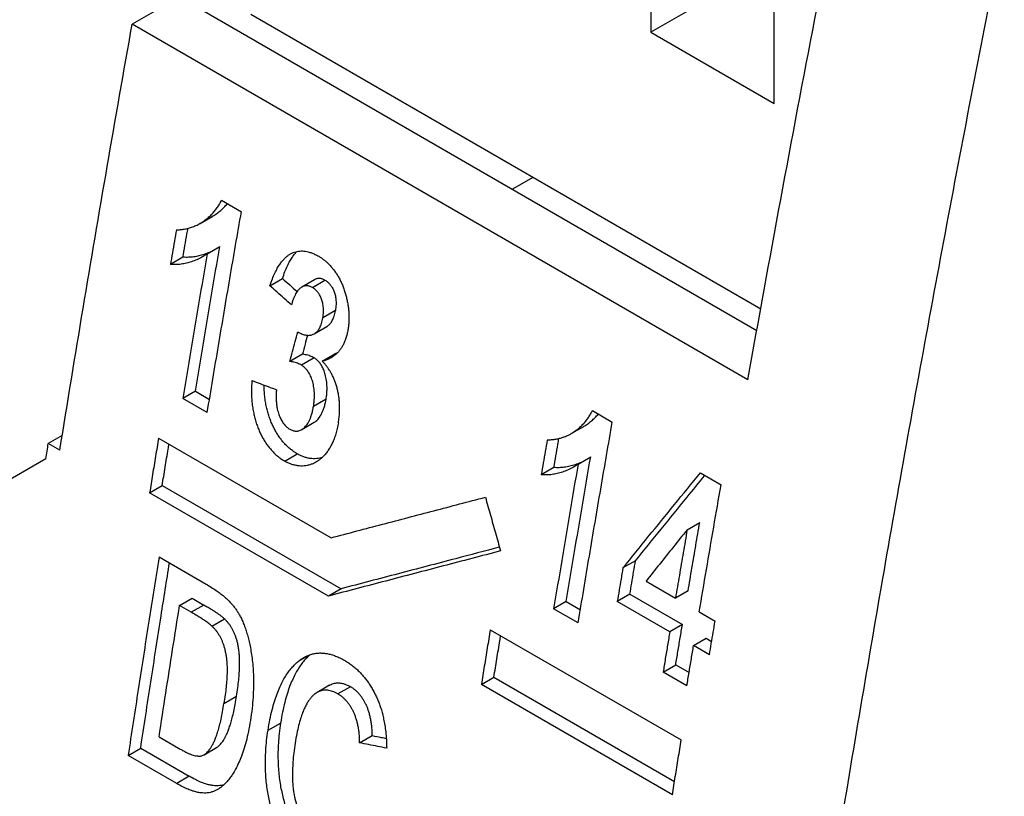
# Model space of a CAD drawing. Header units: inches. Extents: x 0 to 34, y 0 to 22.
# Tile 43 of 54: x 25.07 to 25.516, y 17.596 to 17.947. Entities that reach past the tile are written whole.
import ezdxf

# ---------------------------------------------------------------- set-up
doc = ezdxf.new("R2010")
doc.units = ezdxf.units.IN
doc.header["$LTSCALE"] = 1.87
doc.header["$MEASUREMENT"] = 0
doc.layers.get('0').update_dxf_attribs({"linetype": 'CONTINUOUS'})

msp = doc.modelspace()

# ---------------------------------------------------------------- linework, layer by layer
at = {"color": 7, "linetype": 'CONTINUOUS'}
for p, q in [((25.41144, 17.90898), (25.41144, 18.06971)), ((25.35577, 18.04321), (25.35577, 17.94113)), ((25.41144, 17.97328), (25.35577, 17.94113)), ((25.14268, 17.95714), (25.12125, 17.94477)), ((25.14268, 17.95714), (25.40372, 17.80642)), ((25.40546, 17.81601), (25.17481, 17.94918)), ((25.39964, 17.78403), (25.12125, 17.94477)), ((25.35577, 17.94113), (25.41144, 17.90898)), ((25.3024, 17.87551), (25.29323, 17.87021)), ((25.16164, 17.86524), (25.17062, 17.86006)), ((25.15198, 17.85479), (25.15768, 17.85809)), ((25.15515, 17.841), (25.16085, 17.8443)), ((25.14421, 17.83946), (25.13851, 17.83617)), ((25.15515, 17.841), (25.15302, 17.83965)), ((25.1835, 17.82657), (25.1892, 17.82986)), ((25.20362, 17.82927), (25.19792, 17.82598)), ((25.2027, 17.82582), (25.20841, 17.82911)), ((25.21312, 17.81535), (25.20742, 17.81206)), ((25.20353, 17.80485), (25.20923, 17.80814)), ((25.20345, 17.80481), (25.20353, 17.80485)), ((25.1982, 17.79566), (25.1925, 17.79237)), ((25.20717, 17.7925), (25.21286, 17.79579)), ((25.20348, 17.794), (25.19778, 17.79071)), ((25.1498, 17.77892), (25.14411, 17.77564)), ((25.1498, 17.77892), (25.15619, 17.77523)), ((25.15519, 17.76924), (25.14411, 17.77564)), ((25.20892, 17.77538), (25.20322, 17.77209)), ((25.32935, 17.77019), (25.33833, 17.76501)), ((25.19789, 17.76158), (25.20358, 17.76486)), ((25.08963, 17.75895), (25.08331, 17.75531)), ((25.31969, 17.75974), (25.32539, 17.76304)), ((25.08853, 17.75229), (25.08331, 17.75531)), ((25.13316, 17.75776), (25.21118, 17.71271)), ((25.1902, 17.74733), (25.19589, 17.75061)), ((25.08219, 17.74836), (25.03081, 17.71869)), ((25.32285, 17.74595), (25.32072, 17.7446)), ((25.32285, 17.74595), (25.32855, 17.74924)), ((25.31192, 17.74441), (25.30622, 17.74112)), ((25.37813, 17.74203), (25.3875, 17.73662)), ((25.12913, 17.73304), (25.13481, 17.73632)), ((25.20997, 17.68636), (25.12913, 17.73304)), ((25.13481, 17.73632), (25.21566, 17.68965)), ((25.37216, 17.71631), (25.37786, 17.71961)), ((25.13338, 17.70403), (25.15471, 17.69171)), ((25.34882, 17.70233), (25.34313, 17.69904)), ((25.35356, 17.6931), (25.36689, 17.6854)), ((25.21566, 17.68965), (25.20997, 17.68636)), ((25.37259, 17.68869), (25.36689, 17.6854)), ((25.14265, 17.68208), (25.14832, 17.68536)), ((25.14832, 17.68536), (25.15362, 17.6823)), ((25.3175, 17.68386), (25.3118, 17.68058)), ((25.3175, 17.68386), (25.32388, 17.68018)), ((25.34627, 17.68718), (25.34057, 17.68389)), ((25.36433, 17.67017), (25.34057, 17.68389)), ((25.34627, 17.68718), (25.37002, 17.67346)), ((25.14794, 17.67902), (25.14265, 17.68208)), ((25.15362, 17.6823), (25.14794, 17.67902)), ((25.32288, 17.67418), (25.3118, 17.68058)), ((25.37764, 17.67919), (25.3848, 17.67506)), ((25.15729, 17.67278), (25.16297, 17.67606)), ((25.28314, 17.67116), (25.3695, 17.6213)), ((25.37002, 17.67346), (25.36433, 17.67017)), ((25.37508, 17.66397), (25.38077, 17.66725)), ((25.38077, 17.66725), (25.38325, 17.66582)), ((25.38224, 17.65983), (25.37508, 17.66397)), ((25.19648, 17.65696), (25.20125, 17.65971)), ((25.3613, 17.652), (25.36699, 17.65529)), ((25.37204, 17.6458), (25.3613, 17.652)), ((25.36699, 17.65529), (25.37304, 17.65179)), ((25.27911, 17.64644), (25.2848, 17.64972)), ((25.2848, 17.64972), (25.36645, 17.60258)), ((25.2105, 17.64605), (25.20482, 17.64277)), ((25.21995, 17.64538), (25.21427, 17.6421)), ((25.36547, 17.59658), (25.27911, 17.64644)), ((25.16274, 17.63781), (25.16842, 17.64108)), ((25.18266, 17.62569), (25.18834, 17.62897)), ((25.1334, 17.62271), (25.14217, 17.61765)), ((25.22408, 17.62001), (25.22975, 17.62329)), ((25.11941, 17.61432), (25.12508, 17.61759)), ((25.12508, 17.61759), (25.14707, 17.60489)), ((25.15375, 17.61464), (25.15942, 17.61792)), ((25.1414, 17.60162), (25.11941, 17.61432)), ((25.14707, 17.60489), (25.1414, 17.60162))]:
    msp.add_line(p, q, dxfattribs=at)
for points, knots in [([(25.14061, 18.15754), (25.13821, 18.1538), (25.13348, 18.14624), (25.12668, 18.13474), (25.12016, 18.12308), (25.11394, 18.11127), (25.10803, 18.09934), (25.10245, 18.08731), (25.09719, 18.07521), (25.09227, 18.06305), (25.08771, 18.05086), (25.0835, 18.03866), (25.07965, 18.02648), (25.07618, 18.01432), (25.07309, 18.00223), (25.07038, 17.99021), (25.06807, 17.97829), (25.06614, 17.9665), (25.06461, 17.95485), (25.06349, 17.94336), (25.06276, 17.93206), (25.06255, 17.92459), (25.06251, 17.92089)], [0, 0, 0, 0, 0.052909, 0.105909, 0.158889, 0.211771, 0.264559, 0.317149, 0.369439, 0.421435, 0.473062, 0.524215, 0.574867, 0.624994, 0.674494, 0.723307, 0.771447, 0.818833, 0.865388, 0.911135, 0.956029, 1, 1, 1, 1]), ([(25.39964, 17.78403), (25.40449, 17.81121), (25.4144, 17.86564), (25.42984, 17.94733), (25.44053, 18.00181), (25.44597, 18.02908)], [0, 0, 0, 0, 0.332168, 0.665507, 1, 1, 1, 1]), ([(25.51557, 17.98889), (25.50739, 17.94791), (25.49148, 17.86608), (25.46895, 17.74342), (25.44779, 17.6212), (25.42803, 17.49943), (25.40966, 17.37815), (25.39269, 17.25737), (25.37712, 17.13714), (25.36295, 17.01746), (25.35019, 16.89837), (25.33884, 16.77989), (25.32891, 16.66205), (25.32038, 16.54487), (25.31328, 16.42837), (25.30759, 16.31259), (25.30333, 16.19754), (25.30048, 16.08325), (25.29905, 15.96975), (25.29905, 15.85705), (25.30046, 15.74519), (25.3033, 15.63418), (25.30756, 15.52406), (25.31323, 15.41483), (25.32033, 15.30653), (25.32884, 15.19918), (25.33876, 15.0928), (25.3501, 14.98742), (25.36285, 14.88305), (25.37701, 14.77972), (25.39257, 14.67746), (25.40953, 14.57627), (25.4279, 14.47619), (25.44765, 14.37723), (25.46879, 14.27942), (25.49132, 14.18277), (25.50733, 14.11887), (25.51557, 14.08712)], [0, 0, 0, 0, 0.031867, 0.063569, 0.095099, 0.126457, 0.157638, 0.18864, 0.219459, 0.250092, 0.280538, 0.310792, 0.340852, 0.370718, 0.400384, 0.429851, 0.459115, 0.488175, 0.517029, 0.545674, 0.574111, 0.602337, 0.63035, 0.658152, 0.685738, 0.713111, 0.740268, 0.767209, 0.793935, 0.820444, 0.846738, 0.872816, 0.898679, 0.924329, 0.949764, 0.974988, 1, 1, 1, 1]), ([(25.08853, 17.75229), (25.09198, 17.77365), (25.09901, 17.8164), (25.10991, 17.88056), (25.11743, 17.92335), (25.12125, 17.94477)], [0, 0, 0, 0, 0.332371, 0.665708, 1, 1, 1, 1]), ([(25.15198, 17.85479), (25.15199, 17.8548), (25.15263, 17.85517), (25.15386, 17.85596), (25.15557, 17.85729), (25.15712, 17.85874), (25.1585, 17.86028), (25.15972, 17.86188), (25.16077, 17.86354), (25.16137, 17.86467), (25.16164, 17.86524)], [0, 0, 0, 0, 0.002225, 0.154138, 0.30403, 0.450704, 0.593793, 0.73322, 0.868894, 1, 1, 1, 1]), ([(25.15768, 17.85809), (25.1577, 17.8581), (25.15834, 17.85847), (25.15956, 17.85925), (25.16126, 17.86057), (25.1628, 17.86201), (25.16378, 17.86309), (25.16425, 17.86367), (25.16429, 17.86371)], [0, 0, 0, 0, 0.006496, 0.253995, 0.500422, 0.743129, 0.980655, 1, 1, 1, 1]), ([(25.15519, 17.76924), (25.15686, 17.77932), (25.16024, 17.7995), (25.16538, 17.82977), (25.16887, 17.84996), (25.17062, 17.86006)], [0, 0, 0, 0, 0.33288, 0.666214, 1, 1, 1, 1]), ([(25.14121, 17.85192), (25.1417, 17.8519), (25.14275, 17.8519), (25.14442, 17.85206), (25.14624, 17.85242), (25.14816, 17.85299), (25.1501, 17.85378), (25.15136, 17.85444), (25.15198, 17.85479)], [0, 0, 0, 0, 0.129296, 0.278952, 0.444616, 0.62291, 0.810098, 1, 1, 1, 1]), ([(25.14421, 17.83946), (25.14451, 17.84121), (25.14511, 17.84471), (25.14586, 17.84906), (25.1463, 17.85167), (25.14645, 17.85252)], [0, 0, 0, 0, 0.402165, 0.804424, 1, 1, 1, 1]), ([(25.14121, 17.85192), (25.14091, 17.85017), (25.14031, 17.84667), (25.13941, 17.84142), (25.13881, 17.83792), (25.13851, 17.83617)], [0, 0, 0, 0, 0.333412, 0.666745, 1, 1, 1, 1]), ([(25.1498, 17.77892), (25.15101, 17.78618), (25.15343, 17.80071), (25.15712, 17.8225), (25.1596, 17.83703), (25.16085, 17.8443)], [0, 0, 0, 0, 0.333006, 0.66634, 1, 1, 1, 1]), ([(25.15302, 17.83965), (25.15294, 17.83961), (25.1521, 17.83913), (25.15049, 17.83831), (25.14813, 17.83739), (25.14576, 17.83672), (25.14337, 17.83629), (25.14095, 17.8361), (25.13933, 17.83612), (25.13851, 17.83617)], [0, 0, 0, 0, 0.017452, 0.191464, 0.35789, 0.519529, 0.678648, 0.838038, 1, 1, 1, 1]), ([(25.15515, 17.841), (25.1539, 17.83374), (25.15142, 17.81921), (25.14774, 17.79742), (25.14531, 17.7829), (25.14411, 17.77564)], [0, 0, 0, 0, 0.33366, 0.666994, 1, 1, 1, 1]), ([(25.15508, 17.84118), (25.15465, 17.84101), (25.15346, 17.84057), (25.15146, 17.84001), (25.14907, 17.83958), (25.14665, 17.83939), (25.14503, 17.83941), (25.14421, 17.83946)], [0, 0, 0, 0, 0.123524, 0.344169, 0.56137, 0.778932, 1, 1, 1, 1]), ([(25.1569, 17.84198), (25.15665, 17.84186), (25.15605, 17.84158), (25.15543, 17.84132), (25.15508, 17.84118)], [0, 0, 0, 0, 0.422163, 1, 1, 1, 1]), ([(25.1835, 17.82657), (25.18384, 17.82762), (25.18453, 17.82956), (25.18566, 17.8322), (25.18678, 17.83439), (25.1879, 17.8362), (25.18902, 17.8377), (25.19012, 17.83893), (25.19123, 17.83993), (25.19212, 17.84057), (25.19264, 17.84088), (25.19277, 17.84096)], [0, 0, 0, 0, 0.189997, 0.35261, 0.492229, 0.612858, 0.71845, 0.812033, 0.896663, 0.974425, 1, 1, 1, 1]), ([(25.1892, 17.82986), (25.18955, 17.83092), (25.19023, 17.83285), (25.19136, 17.83549), (25.19249, 17.83768), (25.19361, 17.8395), (25.19468, 17.84094), (25.19541, 17.84176), (25.19575, 17.84211)], [0, 0, 0, 0, 0.237146, 0.440083, 0.614312, 0.76484, 0.896615, 1, 1, 1, 1]), ([(25.19277, 17.84096), (25.193, 17.84109), (25.19361, 17.84141), (25.19462, 17.84182), (25.19579, 17.84213), (25.19699, 17.8423), (25.19824, 17.84232), (25.19955, 17.84219), (25.20093, 17.8419), (25.20239, 17.84143), (25.20396, 17.84076), (25.20502, 17.8402), (25.20557, 17.83988)], [0, 0, 0, 0, 0.061269, 0.151902, 0.240704, 0.330045, 0.421905, 0.518191, 0.621591, 0.734462, 0.859691, 1, 1, 1, 1]), ([(25.20557, 17.83988), (25.20598, 17.83964), (25.20679, 17.83915), (25.20791, 17.8383), (25.20867, 17.83776), (25.20901, 17.83746)], [0, 0, 0, 0, 0.33933, 0.674751, 1, 1, 1, 1]), ([(25.20901, 17.83746), (25.20943, 17.83709), (25.21019, 17.83628), (25.21136, 17.83505), (25.21243, 17.83371), (25.21345, 17.83228), (25.2144, 17.83075), (25.21529, 17.82911), (25.2161, 17.82739), (25.21684, 17.82559), (25.21747, 17.82373), (25.21803, 17.82184), (25.21828, 17.82056), (25.21841, 17.81992)], [0, 0, 0, 0, 0.082781, 0.165784, 0.250296, 0.336946, 0.426067, 0.517889, 0.612449, 0.708726, 0.805905, 0.903422, 1, 1, 1, 1]), ([(25.19328, 17.8179), (25.19219, 17.81886), (25.19002, 17.82079), (25.18676, 17.82368), (25.18459, 17.82561), (25.1835, 17.82657)], [0, 0, 0, 0, 0.333348, 0.666681, 1, 1, 1, 1]), ([(25.1892, 17.82986), (25.19029, 17.8289), (25.19246, 17.82697), (25.19467, 17.82501), (25.1958, 17.82402), (25.19583, 17.82398)], [0, 0, 0, 0, 0.491732, 0.983485, 1, 1, 1, 1]), ([(25.19792, 17.82598), (25.19786, 17.82595), (25.1976, 17.82579), (25.19714, 17.82546), (25.19655, 17.8249), (25.19597, 17.82422), (25.19539, 17.82337), (25.19482, 17.82234), (25.19426, 17.82109), (25.19373, 17.81959), (25.19343, 17.81849), (25.19328, 17.8179)], [0, 0, 0, 0, 0.018948, 0.09573, 0.179467, 0.272372, 0.378024, 0.50022, 0.642393, 0.80758, 1, 1, 1, 1]), ([(25.2027, 17.82582), (25.2025, 17.82594), (25.20208, 17.82615), (25.20144, 17.82639), (25.20081, 17.82654), (25.20019, 17.8266), (25.19957, 17.82657), (25.19896, 17.82644), (25.1984, 17.82624), (25.19806, 17.82607), (25.19792, 17.82598)], [0, 0, 0, 0, 0.14352, 0.277542, 0.404257, 0.527121, 0.648981, 0.772502, 0.900642, 1, 1, 1, 1]), ([(25.20742, 17.81206), (25.2075, 17.81253), (25.20763, 17.81343), (25.20772, 17.81474), (25.20772, 17.81597), (25.20765, 17.81711), (25.20751, 17.81817), (25.20731, 17.81915), (25.20705, 17.82007), (25.20675, 17.82092), (25.2064, 17.82171), (25.20602, 17.82244), (25.20559, 17.82312), (25.20512, 17.82376), (25.2046, 17.82434), (25.20403, 17.82489), (25.2034, 17.82539), (25.20294, 17.82568), (25.2027, 17.82582)], [0, 0, 0, 0, 0.09143, 0.176322, 0.255461, 0.329474, 0.398378, 0.462844, 0.523738, 0.582025, 0.637954, 0.691421, 0.743107, 0.793685, 0.84398, 0.894665, 0.946453, 1, 1, 1, 1]), ([(25.20841, 17.82911), (25.2082, 17.82923), (25.20779, 17.82944), (25.20717, 17.82968), (25.20655, 17.82983), (25.20593, 17.82989), (25.20532, 17.82986), (25.20472, 17.82975), (25.20414, 17.82955), (25.20378, 17.82937), (25.20362, 17.82927)], [0, 0, 0, 0, 0.141093, 0.273196, 0.398308, 0.519623, 0.63944, 0.760453, 0.886256, 1, 1, 1, 1]), ([(25.20841, 17.82911), (25.20864, 17.82898), (25.20909, 17.82869), (25.20972, 17.82819), (25.2103, 17.82764), (25.21082, 17.82705), (25.21129, 17.82641), (25.21172, 17.82573), (25.21211, 17.82499), (25.21246, 17.82421), (25.21275, 17.82336), (25.21301, 17.82245), (25.21321, 17.82148), (25.21335, 17.82042), (25.21342, 17.81929), (25.21342, 17.81806), (25.21333, 17.81674), (25.21321, 17.81583), (25.21312, 17.81535)], [0, 0, 0, 0, 0.052636, 0.104276, 0.155162, 0.206039, 0.257336, 0.309334, 0.362848, 0.418292, 0.475931, 0.536656, 0.600941, 0.669225, 0.742603, 0.821634, 0.907216, 1, 1, 1, 1]), ([(25.21841, 17.81992), (25.21855, 17.81928), (25.21883, 17.81801), (25.21906, 17.81607), (25.21922, 17.81414), (25.21927, 17.81222), (25.21922, 17.81033), (25.21907, 17.80848), (25.2189, 17.80726), (25.21879, 17.80666)], [0, 0, 0, 0, 0.146674, 0.292805, 0.438085, 0.581963, 0.72391, 0.863461, 1, 1, 1, 1]), ([(25.20923, 17.80814), (25.20941, 17.80825), (25.20979, 17.80849), (25.21032, 17.80895), (25.21084, 17.8095), (25.21131, 17.81015), (25.21176, 17.81091), (25.21217, 17.8118), (25.21254, 17.81283), (25.21287, 17.81403), (25.21305, 17.81489), (25.21312, 17.81535)], [0, 0, 0, 0, 0.074525, 0.159954, 0.248359, 0.342302, 0.44509, 0.559397, 0.687727, 0.833657, 1, 1, 1, 1]), ([(25.20353, 17.80485), (25.20371, 17.80495), (25.20409, 17.8052), (25.20462, 17.80566), (25.20514, 17.80621), (25.20561, 17.80686), (25.20606, 17.80762), (25.20647, 17.80851), (25.20684, 17.80954), (25.20717, 17.81074), (25.20734, 17.8116), (25.20742, 17.81206)], [0, 0, 0, 0, 0.074534, 0.159967, 0.248373, 0.342309, 0.445091, 0.559398, 0.687726, 0.833659, 1, 1, 1, 1]), ([(25.1925, 17.79237), (25.1929, 17.79386), (25.1937, 17.79684), (25.19491, 17.80132), (25.19571, 17.8043), (25.19611, 17.80579)], [0, 0, 0, 0, 0.333247, 0.666581, 1, 1, 1, 1]), ([(25.19611, 17.80579), (25.19646, 17.80557), (25.19712, 17.8052), (25.19811, 17.80475), (25.19902, 17.80444), (25.19986, 17.80425), (25.20066, 17.80416), (25.2014, 17.80418), (25.20211, 17.80429), (25.2028, 17.80449), (25.20324, 17.80469), (25.20345, 17.80481)], [0, 0, 0, 0, 0.156732, 0.294858, 0.417274, 0.527718, 0.628888, 0.723513, 0.815025, 0.906338, 1, 1, 1, 1]), ([(25.20049, 17.8042), (25.20013, 17.80284), (25.19936, 17.8), (25.1986, 17.79715), (25.1982, 17.79566)], [0, 0, 0, 0, 0.476151, 1, 1, 1, 1]), ([(25.21879, 17.80666), (25.21868, 17.80599), (25.21842, 17.80471), (25.2179, 17.80289), (25.2173, 17.80126), (25.21661, 17.79979), (25.21584, 17.79847), (25.21497, 17.79727), (25.21401, 17.79618), (25.21293, 17.79521), (25.21198, 17.79453), (25.2114, 17.79417), (25.21124, 17.79408)], [0, 0, 0, 0, 0.134858, 0.258397, 0.372267, 0.478391, 0.578795, 0.675434, 0.770363, 0.865555, 0.962793, 1, 1, 1, 1]), ([(25.20348, 17.794), (25.20321, 17.79416), (25.20264, 17.79445), (25.2017, 17.79484), (25.20065, 17.79518), (25.19947, 17.79546), (25.19863, 17.7956), (25.1982, 17.79566)], [0, 0, 0, 0, 0.165915, 0.346911, 0.544852, 0.76183, 1, 1, 1, 1]), ([(25.19778, 17.79071), (25.19752, 17.79087), (25.19694, 17.79116), (25.19601, 17.79155), (25.19495, 17.79189), (25.19377, 17.79217), (25.19294, 17.79231), (25.1925, 17.79237)], [0, 0, 0, 0, 0.165914, 0.346907, 0.544841, 0.761818, 1, 1, 1, 1]), ([(25.20322, 17.77209), (25.20333, 17.77272), (25.2035, 17.77396), (25.20363, 17.77576), (25.20365, 17.77745), (25.20358, 17.77902), (25.20341, 17.78049), (25.20318, 17.78184), (25.20289, 17.78309), (25.20254, 17.78423), (25.20214, 17.78528), (25.20171, 17.78624), (25.20124, 17.78711), (25.20074, 17.78789), (25.20021, 17.78861), (25.19965, 17.78924), (25.19906, 17.78981), (25.19844, 17.7903), (25.19801, 17.79059), (25.19778, 17.79071)], [0, 0, 0, 0, 0.093972, 0.182002, 0.264345, 0.341253, 0.412986, 0.479953, 0.54232, 0.600659, 0.65514, 0.706225, 0.754348, 0.799696, 0.842865, 0.884113, 0.923731, 0.962289, 1, 1, 1, 1]), ([(25.20892, 17.77538), (25.20903, 17.77601), (25.2092, 17.77724), (25.20933, 17.77905), (25.20935, 17.78074), (25.20927, 17.78231), (25.20911, 17.78378), (25.20888, 17.78513), (25.20858, 17.78638), (25.20823, 17.78752), (25.20784, 17.78857), (25.20741, 17.78953), (25.20694, 17.7904), (25.20644, 17.79118), (25.20591, 17.7919), (25.20535, 17.79253), (25.20476, 17.7931), (25.20414, 17.79359), (25.2037, 17.79388), (25.20348, 17.794)], [0, 0, 0, 0, 0.09398, 0.182016, 0.264364, 0.341275, 0.41301, 0.479978, 0.542344, 0.600682, 0.655161, 0.706245, 0.754365, 0.79971, 0.842877, 0.884122, 0.923738, 0.962293, 1, 1, 1, 1]), ([(25.21124, 17.79408), (25.21095, 17.79392), (25.21018, 17.79351), (25.20883, 17.79295), (25.20774, 17.79264), (25.20717, 17.7925)], [0, 0, 0, 0, 0.223224, 0.597499, 1, 1, 1, 1]), ([(25.21449, 17.76466), (25.21462, 17.76545), (25.21484, 17.767), (25.21502, 17.76931), (25.21506, 17.77153), (25.21498, 17.77367), (25.21479, 17.77572), (25.21449, 17.77769), (25.2141, 17.77956), (25.21361, 17.78135), (25.21305, 17.78306), (25.21241, 17.78468), (25.2117, 17.7862), (25.21092, 17.78764), (25.21008, 17.78898), (25.20918, 17.79025), (25.20821, 17.79142), (25.20752, 17.79215), (25.20717, 17.7925)], [0, 0, 0, 0, 0.080307, 0.1577, 0.232056, 0.303484, 0.372493, 0.439033, 0.503103, 0.565008, 0.625174, 0.683442, 0.739732, 0.794202, 0.847269, 0.899036, 0.949897, 1, 1, 1, 1]), ([(25.17538, 17.78376), (25.17529, 17.78278), (25.17517, 17.78085), (25.17515, 17.77802), (25.17527, 17.77531), (25.17553, 17.77272), (25.17591, 17.77026), (25.1764, 17.76791), (25.17698, 17.76569), (25.17766, 17.76358), (25.17843, 17.76158), (25.17927, 17.75969), (25.18019, 17.75791), (25.18119, 17.75623), (25.18226, 17.75465), (25.18339, 17.75317), (25.1846, 17.75179), (25.18588, 17.75051), (25.18724, 17.74933), (25.18868, 17.74826), (25.18969, 17.74763), (25.1902, 17.74733)], [0, 0, 0, 0, 0.071455, 0.13987, 0.205269, 0.267987, 0.328095, 0.385753, 0.441287, 0.494717, 0.54628, 0.59622, 0.644571, 0.691654, 0.737618, 0.782538, 0.826766, 0.870421, 0.913659, 0.956821, 1, 1, 1, 1]), ([(25.17538, 17.78376), (25.17661, 17.7833), (25.17907, 17.78237), (25.18277, 17.78099), (25.18524, 17.78006), (25.18647, 17.7796)], [0, 0, 0, 0, 0.333339, 0.666673, 1, 1, 1, 1]), ([(25.19589, 17.75061), (25.19538, 17.75091), (25.19437, 17.75155), (25.19293, 17.75262), (25.19158, 17.7538), (25.19029, 17.75508), (25.18908, 17.75645), (25.18795, 17.75793), (25.18688, 17.75951), (25.18589, 17.76119), (25.18496, 17.76298), (25.18412, 17.76487), (25.18336, 17.76686), (25.18268, 17.76897), (25.18209, 17.7712), (25.1816, 17.77354), (25.18122, 17.77601), (25.18097, 17.77859), (25.18088, 17.78051), (25.18086, 17.78155), (25.18086, 17.7817)], [0, 0, 0, 0, 0.049591, 0.099165, 0.148824, 0.19896, 0.249756, 0.301346, 0.354132, 0.408206, 0.463736, 0.521092, 0.580313, 0.641678, 0.705462, 0.771685, 0.840724, 0.912762, 0.987879, 1, 1, 1, 1]), ([(25.18647, 17.7796), (25.1864, 17.77892), (25.18632, 17.77761), (25.18631, 17.77572), (25.1864, 17.77399), (25.18658, 17.77241), (25.18683, 17.77097), (25.18715, 17.76966), (25.18751, 17.76847), (25.18792, 17.76739), (25.18837, 17.7664), (25.18886, 17.7655), (25.18938, 17.76469), (25.18993, 17.76396), (25.19051, 17.7633), (25.19113, 17.76271), (25.19178, 17.76219), (25.19225, 17.76189), (25.19248, 17.76175)], [0, 0, 0, 0, 0.103934, 0.19908, 0.286268, 0.366176, 0.439748, 0.507567, 0.570368, 0.628802, 0.68332, 0.734678, 0.783165, 0.829378, 0.87378, 0.916654, 0.95863, 1, 1, 1, 1]), ([(25.20358, 17.76486), (25.20361, 17.76488), (25.20387, 17.76503), (25.20436, 17.76538), (25.20503, 17.76599), (25.20569, 17.76675), (25.20633, 17.76768), (25.20695, 17.76879), (25.20753, 17.7701), (25.20807, 17.77164), (25.20855, 17.77342), (25.20881, 17.7747), (25.20892, 17.77538)], [0, 0, 0, 0, 0.007684, 0.074864, 0.148752, 0.230746, 0.322867, 0.426808, 0.544506, 0.67798, 0.829123, 1, 1, 1, 1]), ([(25.19789, 17.76158), (25.19791, 17.76159), (25.19818, 17.76175), (25.19867, 17.76209), (25.19934, 17.7627), (25.2, 17.76346), (25.20064, 17.76439), (25.20125, 17.7655), (25.20184, 17.76681), (25.20238, 17.76835), (25.20286, 17.77013), (25.20311, 17.77141), (25.20322, 17.77209)], [0, 0, 0, 0, 0.007637, 0.074832, 0.148727, 0.23072, 0.322851, 0.42679, 0.544501, 0.677976, 0.829125, 1, 1, 1, 1]), ([(25.31969, 17.75974), (25.31988, 17.75985), (25.32067, 17.76033), (25.32201, 17.76123), (25.32362, 17.76254), (25.32508, 17.76395), (25.32638, 17.76543), (25.32752, 17.76697), (25.32851, 17.76856), (25.32909, 17.76965), (25.32935, 17.77019)], [0, 0, 0, 0, 0.047231, 0.19151, 0.335399, 0.47583, 0.612157, 0.744643, 0.873902, 1, 1, 1, 1]), ([(25.32539, 17.76304), (25.3254, 17.76304), (25.32604, 17.76341), (25.32727, 17.7642), (25.32896, 17.76552), (25.33051, 17.76696), (25.33149, 17.76804), (25.33196, 17.76862), (25.332, 17.76866)], [0, 0, 0, 0, 0.006478, 0.253957, 0.500365, 0.743055, 0.980564, 1, 1, 1, 1]), ([(25.21449, 17.76466), (25.21435, 17.76379), (25.21401, 17.76212), (25.21337, 17.75971), (25.2126, 17.75748), (25.21173, 17.75543), (25.21075, 17.75357), (25.20968, 17.75189), (25.20853, 17.75039), (25.2073, 17.74909), (25.20601, 17.74797), (25.205, 17.74727), (25.20443, 17.74692), (25.20432, 17.74686)], [0, 0, 0, 0, 0.124431, 0.242196, 0.353374, 0.458535, 0.557822, 0.651766, 0.740756, 0.825096, 0.905491, 0.982297, 1, 1, 1, 1]), ([(25.32288, 17.67418), (25.32456, 17.68427), (25.32794, 17.70444), (25.33309, 17.73472), (25.33658, 17.75491), (25.33833, 17.76501)], [0, 0, 0, 0, 0.33288, 0.666214, 1, 1, 1, 1]), ([(25.19248, 17.76175), (25.19271, 17.76162), (25.19317, 17.76139), (25.19387, 17.76112), (25.19457, 17.76095), (25.19526, 17.76088), (25.19595, 17.76091), (25.19663, 17.76104), (25.19728, 17.76126), (25.1977, 17.76147), (25.19789, 17.76158)], [0, 0, 0, 0, 0.139474, 0.270649, 0.395292, 0.516445, 0.636403, 0.757527, 0.883304, 1, 1, 1, 1]), ([(25.31667, 17.75834), (25.31728, 17.75859), (25.31832, 17.75897), (25.3193, 17.75951), (25.31969, 17.75974)], [0, 0, 0, 0, 0.589978, 1, 1, 1, 1]), ([(25.08219, 17.74836), (25.08238, 17.74952), (25.08275, 17.75183), (25.08312, 17.75415), (25.08331, 17.75531)], [0, 0, 0, 0, 0.499961, 1, 1, 1, 1]), ([(25.13316, 17.75776), (25.13271, 17.75501), (25.13181, 17.74952), (25.13046, 17.74128), (25.12957, 17.73579), (25.12913, 17.73304)], [0, 0, 0, 0, 0.333459, 0.666792, 1, 1, 1, 1]), ([(25.13481, 17.73632), (25.13526, 17.73907), (25.13615, 17.74456), (25.13717, 17.7508), (25.13774, 17.75429), (25.13786, 17.75504)], [0, 0, 0, 0, 0.440054, 0.880275, 1, 1, 1, 1]), ([(25.30892, 17.75687), (25.30862, 17.75516), (25.30803, 17.75171), (25.30713, 17.74646), (25.30652, 17.74292), (25.30622, 17.74112)], [0, 0, 0, 0, 0.324784, 0.658034, 1, 1, 1, 1]), ([(25.31667, 17.75834), (25.31617, 17.75815), (25.31516, 17.75769), (25.31353, 17.75728), (25.31188, 17.75697), (25.31034, 17.75687), (25.30936, 17.7568), (25.30891, 17.75682)], [0, 0, 0, 0, 0.201502, 0.416673, 0.631457, 0.831052, 1, 1, 1, 1]), ([(25.31192, 17.74441), (25.31222, 17.74616), (25.31281, 17.74966), (25.31356, 17.75401), (25.31401, 17.75662), (25.31416, 17.75747)], [0, 0, 0, 0, 0.401973, 0.804041, 1, 1, 1, 1]), ([(25.20705, 17.74889), (25.20674, 17.7488), (25.20595, 17.7486), (25.20467, 17.74842), (25.2032, 17.74838), (25.20173, 17.7485), (25.20025, 17.74879), (25.19878, 17.74924), (25.19732, 17.74984), (25.19637, 17.75034), (25.19589, 17.75061)], [0, 0, 0, 0, 0.083147, 0.209435, 0.335217, 0.461851, 0.590622, 0.722398, 0.858641, 1, 1, 1, 1]), ([(25.20432, 17.74686), (25.20397, 17.74666), (25.20317, 17.74625), (25.20187, 17.74573), (25.20043, 17.74534), (25.19898, 17.74513), (25.19751, 17.74509), (25.19604, 17.74521), (25.19456, 17.7455), (25.19309, 17.74595), (25.19163, 17.74655), (25.19067, 17.74705), (25.1902, 17.74733)], [0, 0, 0, 0, 0.080226, 0.182537, 0.282479, 0.381307, 0.479729, 0.578838, 0.679615, 0.782745, 0.889373, 1, 1, 1, 1]), ([(25.32285, 17.74595), (25.3216, 17.73868), (25.31912, 17.72415), (25.31544, 17.70236), (25.31301, 17.68784), (25.3118, 17.68058)], [0, 0, 0, 0, 0.33366, 0.666994, 1, 1, 1, 1]), ([(25.32278, 17.74613), (25.32236, 17.74596), (25.32116, 17.74552), (25.31916, 17.74495), (25.31678, 17.74453), (25.31436, 17.74433), (25.31273, 17.74436), (25.31192, 17.74441)], [0, 0, 0, 0, 0.123594, 0.344228, 0.561414, 0.778956, 1, 1, 1, 1]), ([(25.3175, 17.68386), (25.3187, 17.69113), (25.32113, 17.70565), (25.32482, 17.72744), (25.3273, 17.74197), (25.32855, 17.74924)], [0, 0, 0, 0, 0.333006, 0.66634, 1, 1, 1, 1]), ([(25.3246, 17.74693), (25.32435, 17.7468), (25.32375, 17.74652), (25.32314, 17.74627), (25.32278, 17.74613)], [0, 0, 0, 0, 0.422359, 1, 1, 1, 1]), ([(25.32072, 17.7446), (25.32065, 17.74455), (25.31981, 17.74408), (25.31819, 17.74326), (25.31583, 17.74233), (25.31346, 17.74166), (25.31108, 17.74124), (25.30866, 17.74104), (25.30703, 17.74107), (25.30622, 17.74112)], [0, 0, 0, 0, 0.017454, 0.191474, 0.357904, 0.519544, 0.678662, 0.838047, 1, 1, 1, 1]), ([(25.34313, 17.69904), (25.347, 17.70382), (25.35477, 17.71337), (25.36643, 17.7277), (25.37423, 17.73725), (25.37813, 17.74203)], [0, 0, 0, 0, 0.332823, 0.666157, 1, 1, 1, 1]), ([(25.34882, 17.70233), (25.3527, 17.70711), (25.36047, 17.71666), (25.37092, 17.7295), (25.37749, 17.73756), (25.38018, 17.74085)], [0, 0, 0, 0, 0.371557, 0.743686, 1, 1, 1, 1]), ([(25.37764, 17.67919), (25.37872, 17.68557), (25.38089, 17.69833), (25.38417, 17.71747), (25.38638, 17.73024), (25.3875, 17.73662)], [0, 0, 0, 0, 0.333048, 0.666381, 1, 1, 1, 1]), ([(25.21118, 17.71271), (25.21892, 17.71474), (25.23442, 17.7188), (25.25768, 17.72491), (25.27318, 17.72899), (25.28094, 17.73103)], [0, 0, 0, 0, 0.333055, 0.666389, 1, 1, 1, 1]), ([(25.28094, 17.73103), (25.2817, 17.72833), (25.28322, 17.72294), (25.2855, 17.71485), (25.28703, 17.70945), (25.28779, 17.70676)], [0, 0, 0, 0, 0.333314, 0.666648, 1, 1, 1, 1]), ([(25.37259, 17.68869), (25.37317, 17.69212), (25.37434, 17.69899), (25.37609, 17.7093), (25.37727, 17.71617), (25.37786, 17.71961)], [0, 0, 0, 0, 0.333179, 0.666513, 1, 1, 1, 1]), ([(25.37216, 17.71631), (25.37009, 17.71373), (25.36595, 17.70857), (25.35975, 17.70084), (25.35562, 17.69568), (25.35356, 17.6931)], [0, 0, 0, 0, 0.333608, 0.666942, 1, 1, 1, 1]), ([(25.37216, 17.71631), (25.37157, 17.71288), (25.37039, 17.70601), (25.36864, 17.6957), (25.36747, 17.68883), (25.36689, 17.6854)], [0, 0, 0, 0, 0.333487, 0.666821, 1, 1, 1, 1]), ([(25.28779, 17.70676), (25.27914, 17.70448), (25.26184, 17.69994), (25.2359, 17.69314), (25.21861, 17.68862), (25.20997, 17.68636)], [0, 0, 0, 0, 0.333646, 0.666981, 1, 1, 1, 1]), ([(25.28732, 17.70843), (25.28072, 17.70669), (25.26547, 17.70269), (25.24159, 17.69643), (25.2243, 17.6919), (25.21566, 17.68965)], [0, 0, 0, 0, 0.276312, 0.638327, 1, 1, 1, 1]), ([(25.13338, 17.70403), (25.13179, 17.69405), (25.12863, 17.67411), (25.12397, 17.64421), (25.12092, 17.62428), (25.11941, 17.61432)], [0, 0, 0, 0, 0.333797, 0.667131, 1, 1, 1, 1]), ([(25.12508, 17.61759), (25.12659, 17.62755), (25.12965, 17.64748), (25.13399, 17.67539), (25.13683, 17.69333), (25.1381, 17.7013)], [0, 0, 0, 0, 0.356781, 0.714062, 1, 1, 1, 1]), ([(25.34627, 17.68718), (25.34655, 17.68886), (25.34712, 17.69223), (25.34797, 17.69728), (25.34854, 17.70065), (25.34882, 17.70233)], [0, 0, 0, 0, 0.333257, 0.666591, 1, 1, 1, 1]), ([(25.34313, 17.69904), (25.34284, 17.69736), (25.34227, 17.69399), (25.34142, 17.68894), (25.34086, 17.68557), (25.34057, 17.68389)], [0, 0, 0, 0, 0.333409, 0.666743, 1, 1, 1, 1]), ([(25.15471, 17.69171), (25.15551, 17.69125), (25.15702, 17.69035), (25.15914, 17.68896), (25.16102, 17.68761), (25.16268, 17.68628), (25.16414, 17.68498), (25.16545, 17.68371), (25.16618, 17.68279), (25.16655, 17.68235)], [0, 0, 0, 0, 0.182026, 0.348409, 0.500671, 0.640067, 0.768309, 0.887267, 1, 1, 1, 1]), ([(25.1334, 17.62271), (25.13441, 17.62931), (25.13644, 17.6425), (25.13952, 17.66228), (25.1416, 17.67548), (25.14265, 17.68208)], [0, 0, 0, 0, 0.333026, 0.66636, 1, 1, 1, 1]), ([(25.15729, 17.67278), (25.15706, 17.673), (25.15659, 17.67341), (25.15586, 17.67398), (25.15512, 17.67452), (25.15437, 17.67504), (25.15363, 17.67554), (25.15287, 17.67604), (25.15208, 17.67654), (25.15128, 17.67704), (25.15045, 17.67754), (25.14961, 17.67804), (25.14877, 17.67854), (25.14821, 17.67886), (25.14794, 17.67902)], [0, 0, 0, 0, 0.084005, 0.166585, 0.248156, 0.328366, 0.407602, 0.48761, 0.570041, 0.654681, 0.740851, 0.827706, 0.914382, 1, 1, 1, 1]), ([(25.16297, 17.67606), (25.16281, 17.67621), (25.16249, 17.6765), (25.16198, 17.67691), (25.16148, 17.6773), (25.16097, 17.67768), (25.16045, 17.67804), (25.15992, 17.67841), (25.15936, 17.67879), (25.15874, 17.67919), (25.15807, 17.67963), (25.15732, 17.68009), (25.1565, 17.68059), (25.15561, 17.68113), (25.15464, 17.68171), (25.15397, 17.6821), (25.15362, 17.6823)], [0, 0, 0, 0, 0.058313, 0.115944, 0.172935, 0.229066, 0.284665, 0.341361, 0.401031, 0.465607, 0.536714, 0.614728, 0.69983, 0.792288, 0.892281, 1, 1, 1, 1]), ([(25.16655, 17.68235), (25.16691, 17.68192), (25.16767, 17.68109), (25.16863, 17.67967), (25.16956, 17.67818), (25.17043, 17.67655), (25.17126, 17.67475), (25.17206, 17.67275), (25.17281, 17.67056), (25.1735, 17.66822), (25.17414, 17.6657), (25.17472, 17.66293), (25.17524, 17.65985), (25.17567, 17.65648), (25.17596, 17.65289), (25.17611, 17.6491), (25.1761, 17.64501), (25.1759, 17.64049), (25.17546, 17.63547), (25.17499, 17.63196), (25.1747, 17.63014)], [0, 0, 0, 0, 0.031127, 0.062366, 0.094352, 0.128092, 0.164507, 0.204086, 0.246939, 0.292278, 0.339381, 0.390584, 0.448531, 0.511903, 0.578591, 0.647542, 0.721316, 0.804642, 0.897919, 1, 1, 1, 1]), ([(25.16842, 17.64108), (25.16862, 17.64238), (25.16898, 17.64485), (25.1694, 17.6484), (25.16968, 17.65162), (25.16982, 17.65453), (25.16983, 17.65716), (25.16972, 17.65953), (25.16952, 17.66165), (25.16922, 17.66356), (25.16886, 17.66528), (25.16843, 17.66686), (25.16795, 17.66831), (25.16742, 17.66964), (25.16683, 17.67089), (25.16618, 17.67205), (25.16548, 17.67314), (25.16472, 17.67417), (25.16389, 17.67515), (25.16329, 17.67576), (25.16297, 17.67606)], [0, 0, 0, 0, 0.107007, 0.203731, 0.291184, 0.370302, 0.441646, 0.505632, 0.56313, 0.615212, 0.662926, 0.706957, 0.748218, 0.787207, 0.824361, 0.860323, 0.895436, 0.930096, 0.964856, 1, 1, 1, 1]), ([(25.38224, 17.65983), (25.38252, 17.66152), (25.38309, 17.66491), (25.38395, 17.66998), (25.38452, 17.67336), (25.3848, 17.67506)], [0, 0, 0, 0, 0.333257, 0.66659, 1, 1, 1, 1]), ([(25.15729, 17.67278), (25.15761, 17.67248), (25.15821, 17.67187), (25.15904, 17.6709), (25.1598, 17.66987), (25.1605, 17.66877), (25.16115, 17.66761), (25.16174, 17.66637), (25.16227, 17.66503), (25.16275, 17.66358), (25.16318, 17.66201), (25.16354, 17.66028), (25.16384, 17.65838), (25.16404, 17.65626), (25.16415, 17.65389), (25.16414, 17.65126), (25.164, 17.64834), (25.16372, 17.64512), (25.1633, 17.64158), (25.16295, 17.6391), (25.16274, 17.63781)], [0, 0, 0, 0, 0.035124, 0.069865, 0.10451, 0.139618, 0.175569, 0.212717, 0.251704, 0.292947, 0.33696, 0.384657, 0.436726, 0.494232, 0.558243, 0.629622, 0.708762, 0.796242, 0.892987, 1, 1, 1, 1]), ([(25.28314, 17.67116), (25.28269, 17.66841), (25.28179, 17.66292), (25.28045, 17.65468), (25.27956, 17.64919), (25.27911, 17.64644)], [0, 0, 0, 0, 0.333459, 0.666792, 1, 1, 1, 1]), ([(25.36433, 17.67017), (25.36399, 17.66815), (25.36331, 17.66412), (25.3623, 17.65806), (25.36163, 17.65402), (25.3613, 17.652)], [0, 0, 0, 0, 0.333425, 0.666758, 1, 1, 1, 1]), ([(25.36699, 17.65529), (25.36732, 17.65731), (25.368, 17.66135), (25.36901, 17.6674), (25.36968, 17.67144), (25.37002, 17.67346)], [0, 0, 0, 0, 0.333242, 0.666575, 1, 1, 1, 1]), ([(25.2848, 17.64972), (25.28524, 17.65247), (25.28613, 17.65796), (25.28715, 17.6642), (25.28772, 17.6677), (25.28784, 17.66844)], [0, 0, 0, 0, 0.440054, 0.880275, 1, 1, 1, 1]), ([(25.37204, 17.6458), (25.37238, 17.64782), (25.37305, 17.65185), (25.37406, 17.65791), (25.37474, 17.66195), (25.37508, 17.66397)], [0, 0, 0, 0, 0.333242, 0.666575, 1, 1, 1, 1]), ([(25.18266, 17.62569), (25.18292, 17.62733), (25.18346, 17.63043), (25.18445, 17.63479), (25.18552, 17.63865), (25.18668, 17.64205), (25.1879, 17.64505), (25.18917, 17.64769), (25.1905, 17.65002), (25.19188, 17.65208), (25.19332, 17.65391), (25.19484, 17.65554), (25.19592, 17.65651), (25.19648, 17.65696)], [0, 0, 0, 0, 0.142509, 0.270083, 0.384144, 0.486501, 0.578751, 0.66222, 0.738373, 0.808957, 0.875299, 0.938575, 1, 1, 1, 1]), ([(25.20172, 17.65988), (25.20132, 17.65954), (25.20039, 17.65868), (25.199, 17.65719), (25.19756, 17.65536), (25.19618, 17.6533), (25.19485, 17.65097), (25.19358, 17.64833), (25.19236, 17.64533), (25.1912, 17.64192), (25.19012, 17.63807), (25.18914, 17.63371), (25.18859, 17.63061), (25.18834, 17.62897)], [0, 0, 0, 0, 0.046065, 0.110375, 0.177801, 0.249541, 0.326942, 0.41178, 0.505544, 0.609578, 0.725506, 0.855165, 1, 1, 1, 1]), ([(25.19648, 17.65696), (25.19698, 17.65737), (25.19775, 17.65793), (25.19856, 17.65842), (25.19881, 17.65857)], [0, 0, 0, 0, 0.688009, 1, 1, 1, 1]), ([(25.19881, 17.65857), (25.19908, 17.65873), (25.19987, 17.65915), (25.20119, 17.65973), (25.20279, 17.66022), (25.2044, 17.66052), (25.20605, 17.66065), (25.20774, 17.66059), (25.20949, 17.66034), (25.21132, 17.65991), (25.21325, 17.65925), (25.21528, 17.65837), (25.21664, 17.65764), (25.21734, 17.65723)], [0, 0, 0, 0, 0.048023, 0.1363, 0.221139, 0.304569, 0.388348, 0.474203, 0.563998, 0.659473, 0.762804, 0.875801, 1, 1, 1, 1]), ([(25.21734, 17.65723), (25.21787, 17.65693), (25.21894, 17.65627), (25.22051, 17.65517), (25.22203, 17.65395), (25.22347, 17.65264), (25.22481, 17.65128), (25.22605, 17.64987), (25.22722, 17.64837), (25.22835, 17.64677), (25.22944, 17.64504), (25.23048, 17.64319), (25.23144, 17.64128), (25.23203, 17.63998), (25.2323, 17.63933)], [0, 0, 0, 0, 0.077079, 0.158488, 0.241789, 0.324143, 0.403822, 0.482251, 0.561392, 0.643353, 0.729962, 0.819987, 0.910854, 1, 1, 1, 1]), ([(25.21427, 17.6421), (25.21386, 17.64233), (25.21307, 17.64275), (25.21188, 17.64324), (25.21076, 17.64358), (25.20969, 17.64377), (25.20865, 17.64384), (25.20766, 17.64377), (25.20668, 17.64358), (25.20573, 17.64325), (25.20512, 17.64295), (25.20482, 17.64277)], [0, 0, 0, 0, 0.14168, 0.269714, 0.38648, 0.495047, 0.597688, 0.696909, 0.795523, 0.895616, 1, 1, 1, 1]), ([(25.2105, 17.64605), (25.21058, 17.6461), (25.21097, 17.64632), (25.21169, 17.64664), (25.21267, 17.64693), (25.21365, 17.64708), (25.21459, 17.64711), (25.21546, 17.64703), (25.21627, 17.64689), (25.21703, 17.64668), (25.21777, 17.64643), (25.2185, 17.64613), (25.21923, 17.64578), (25.21971, 17.64551), (25.21995, 17.64538)], [0, 0, 0, 0, 0.028538, 0.133754, 0.236582, 0.337006, 0.432044, 0.519116, 0.600037, 0.67788, 0.755945, 0.83568, 0.917042, 1, 1, 1, 1]), ([(25.22975, 17.62329), (25.22976, 17.62405), (25.22973, 17.62553), (25.22956, 17.62767), (25.22929, 17.62966), (25.22894, 17.6315), (25.2285, 17.63321), (25.22801, 17.63479), (25.22744, 17.63626), (25.22683, 17.63763), (25.22616, 17.6389), (25.22543, 17.64008), (25.22466, 17.64117), (25.22383, 17.64218), (25.22295, 17.64311), (25.22202, 17.64395), (25.22102, 17.64472), (25.22031, 17.64517), (25.21995, 17.64538)], [0, 0, 0, 0, 0.090844, 0.175574, 0.254594, 0.32865, 0.398109, 0.463713, 0.525954, 0.585095, 0.641814, 0.696397, 0.74912, 0.800601, 0.851057, 0.900801, 0.950388, 1, 1, 1, 1]), ([(25.15942, 17.61792), (25.15958, 17.61801), (25.15998, 17.61827), (25.16058, 17.61877), (25.16123, 17.61944), (25.16187, 17.62023), (25.16251, 17.62115), (25.16316, 17.62224), (25.16382, 17.62354), (25.16449, 17.62508), (25.16517, 17.62689), (25.16585, 17.62901), (25.16653, 17.63147), (25.16719, 17.6343), (25.16784, 17.63754), (25.16823, 17.63985), (25.16842, 17.64108)], [0, 0, 0, 0, 0.022259, 0.055517, 0.092104, 0.132035, 0.175596, 0.224673, 0.28147, 0.347241, 0.422928, 0.509934, 0.609742, 0.723606, 0.853074, 1, 1, 1, 1]), ([(25.20482, 17.64277), (25.2045, 17.64259), (25.20386, 17.64216), (25.20293, 17.64136), (25.202, 17.64036), (25.20106, 17.63913), (25.20012, 17.63762), (25.19918, 17.63578), (25.19824, 17.63355), (25.19732, 17.63089), (25.19644, 17.62773), (25.19561, 17.62402), (25.19514, 17.62135), (25.19492, 17.61991)], [0, 0, 0, 0, 0.043342, 0.090593, 0.143264, 0.203019, 0.271727, 0.35175, 0.445383, 0.554774, 0.682009, 0.829555, 1, 1, 1, 1]), ([(25.22408, 17.62001), (25.22408, 17.62078), (25.22405, 17.62227), (25.22388, 17.62442), (25.22361, 17.62642), (25.22325, 17.62827), (25.22281, 17.62999), (25.2223, 17.63157), (25.22174, 17.63305), (25.22112, 17.63442), (25.22044, 17.63568), (25.21972, 17.63684), (25.21896, 17.63791), (25.21815, 17.6389), (25.21729, 17.63981), (25.21636, 17.64066), (25.21536, 17.64143), (25.21464, 17.64188), (25.21427, 17.6421)], [0, 0, 0, 0, 0.091318, 0.176487, 0.256156, 0.330839, 0.400674, 0.466291, 0.52847, 0.587953, 0.644683, 0.698568, 0.75025, 0.80049, 0.850049, 0.899419, 0.949251, 1, 1, 1, 1]), ([(25.2323, 17.63933), (25.23257, 17.63871), (25.23309, 17.63742), (25.23378, 17.63538), (25.23441, 17.63314), (25.23498, 17.63067), (25.23548, 17.62791), (25.23589, 17.62481), (25.23619, 17.62134), (25.23629, 17.61889), (25.23632, 17.6176)], [0, 0, 0, 0, 0.09114, 0.18746, 0.291164, 0.404411, 0.529891, 0.669578, 0.825587, 1, 1, 1, 1]), ([(25.15375, 17.61464), (25.15392, 17.61474), (25.15433, 17.61501), (25.15497, 17.61555), (25.15567, 17.61629), (25.1564, 17.61722), (25.15714, 17.61835), (25.15788, 17.61971), (25.15862, 17.62132), (25.15935, 17.6232), (25.16008, 17.62539), (25.16079, 17.62793), (25.16148, 17.63085), (25.16215, 17.63418), (25.16255, 17.63655), (25.16274, 17.63781)], [0, 0, 0, 0, 0.023554, 0.058122, 0.097831, 0.143758, 0.196856, 0.257445, 0.326493, 0.405484, 0.49593, 0.599207, 0.716555, 0.849682, 1, 1, 1, 1]), ([(25.1747, 17.63014), (25.17444, 17.62844), (25.17387, 17.62525), (25.17282, 17.62075), (25.17167, 17.61678), (25.17042, 17.61329), (25.16911, 17.61025), (25.16775, 17.60761), (25.16634, 17.60534), (25.16492, 17.60341), (25.16348, 17.60179), (25.16206, 17.60046), (25.16084, 17.59954), (25.1601, 17.59907), (25.15983, 17.59892)], [0, 0, 0, 0, 0.144492, 0.273817, 0.389537, 0.493059, 0.585821, 0.668885, 0.743495, 0.810687, 0.871383, 0.925761, 0.974322, 1, 1, 1, 1]), ([(25.18545, 17.58651), (25.18511, 17.58747), (25.18448, 17.58939), (25.18366, 17.59234), (25.18297, 17.59536), (25.1824, 17.59848), (25.18195, 17.60174), (25.18163, 17.60517), (25.18146, 17.6088), (25.18146, 17.61266), (25.18163, 17.61678), (25.18202, 17.62115), (25.18242, 17.62415), (25.18266, 17.62569)], [0, 0, 0, 0, 0.076535, 0.153264, 0.231053, 0.310699, 0.393115, 0.479497, 0.570839, 0.668027, 0.771458, 0.881808, 1, 1, 1, 1]), ([(25.18834, 17.62897), (25.1881, 17.62742), (25.18769, 17.62442), (25.18731, 17.62003), (25.18713, 17.61592), (25.18714, 17.61206), (25.18731, 17.60843), (25.18763, 17.60499), (25.18807, 17.60173), (25.18865, 17.59861), (25.18934, 17.5956), (25.19015, 17.59266), (25.19078, 17.59074), (25.19112, 17.58978)], [0, 0, 0, 0, 0.118543, 0.2292, 0.332536, 0.429471, 0.520914, 0.607468, 0.689933, 0.769506, 0.847167, 0.923709, 1, 1, 1, 1]), ([(25.22975, 17.62329), (25.23112, 17.62302), (25.23323, 17.6226), (25.23535, 17.62219), (25.23611, 17.62204)], [0, 0, 0, 0, 0.642637, 1, 1, 1, 1]), ([(25.36547, 17.59658), (25.36592, 17.59933), (25.36681, 17.60482), (25.36815, 17.61306), (25.36905, 17.61855), (25.3695, 17.6213)], [0, 0, 0, 0, 0.333208, 0.666541, 1, 1, 1, 1]), ([(25.14217, 17.61765), (25.14267, 17.61736), (25.14365, 17.61681), (25.14507, 17.61605), (25.14638, 17.61541), (25.14759, 17.61487), (25.14869, 17.6145), (25.14964, 17.61416), (25.15027, 17.61419), (25.15053, 17.61427)], [0, 0, 0, 0, 0.191704, 0.36743, 0.528491, 0.673681, 0.801036, 0.910734, 1, 1, 1, 1]), ([(25.19492, 17.61991), (25.19468, 17.61842), (25.19429, 17.61558), (25.1939, 17.61151), (25.19371, 17.60786), (25.19369, 17.60458), (25.19381, 17.60166), (25.19405, 17.59907), (25.19439, 17.59676), (25.1948, 17.59471), (25.19528, 17.59288), (25.19581, 17.59123), (25.19639, 17.58974), (25.19702, 17.58837), (25.1977, 17.58711), (25.19843, 17.58594), (25.19921, 17.58485), (25.20006, 17.58383), (25.20098, 17.58288), (25.20199, 17.58198), (25.2031, 17.58115), (25.20389, 17.58065), (25.20431, 17.58041)], [0, 0, 0, 0, 0.105503, 0.200087, 0.28478, 0.36056, 0.428189, 0.488482, 0.542264, 0.590558, 0.634231, 0.674209, 0.711335, 0.746096, 0.779184, 0.81106, 0.842032, 0.872659, 0.903368, 0.934503, 0.966606, 1, 1, 1, 1]), ([(25.23632, 17.6176), (25.23496, 17.61787), (25.23224, 17.6184), (25.22816, 17.61921), (25.22544, 17.61974), (25.22408, 17.62001)], [0, 0, 0, 0, 0.333331, 0.666664, 1, 1, 1, 1]), ([(25.15053, 17.61427), (25.15064, 17.61416), (25.15092, 17.61397), (25.1514, 17.61402), (25.15189, 17.61402), (25.15243, 17.61411), (25.15301, 17.61428), (25.15345, 17.61448), (25.1537, 17.61461), (25.15375, 17.61464)], [0, 0, 0, 0, 0.14231, 0.272634, 0.416069, 0.575096, 0.751479, 0.94966, 1, 1, 1, 1]), ([(25.16259, 17.60098), (25.16248, 17.60095), (25.16192, 17.60081), (25.16087, 17.60064), (25.15941, 17.60057), (25.15784, 17.60068), (25.15612, 17.60099), (25.15421, 17.60152), (25.15207, 17.60233), (25.14965, 17.60346), (25.14797, 17.60438), (25.14707, 17.60489)], [0, 0, 0, 0, 0.020762, 0.105826, 0.193726, 0.288254, 0.392942, 0.51193, 0.649772, 0.810861, 1, 1, 1, 1]), ([(25.15983, 17.59892), (25.15964, 17.59881), (25.15903, 17.59848), (25.15796, 17.598), (25.1566, 17.5976), (25.1552, 17.59736), (25.15374, 17.5973), (25.15217, 17.59741), (25.15045, 17.59772), (25.14855, 17.59825), (25.1464, 17.59906), (25.14398, 17.60019), (25.1423, 17.6011), (25.1414, 17.60162)], [0, 0, 0, 0, 0.033272, 0.107515, 0.178974, 0.250155, 0.323862, 0.403189, 0.490951, 0.590702, 0.706235, 0.841312, 1, 1, 1, 1])]:
    msp.add_open_spline(points, degree=3, knots=knots, dxfattribs=at)
msp.add_open_spline([(25.21386, 17.79606), (25.21353, 17.79596), (25.2132, 17.79587), (25.21286, 17.79579)], degree=3, dxfattribs=at)

doc.saveas('drawing.dxf')
